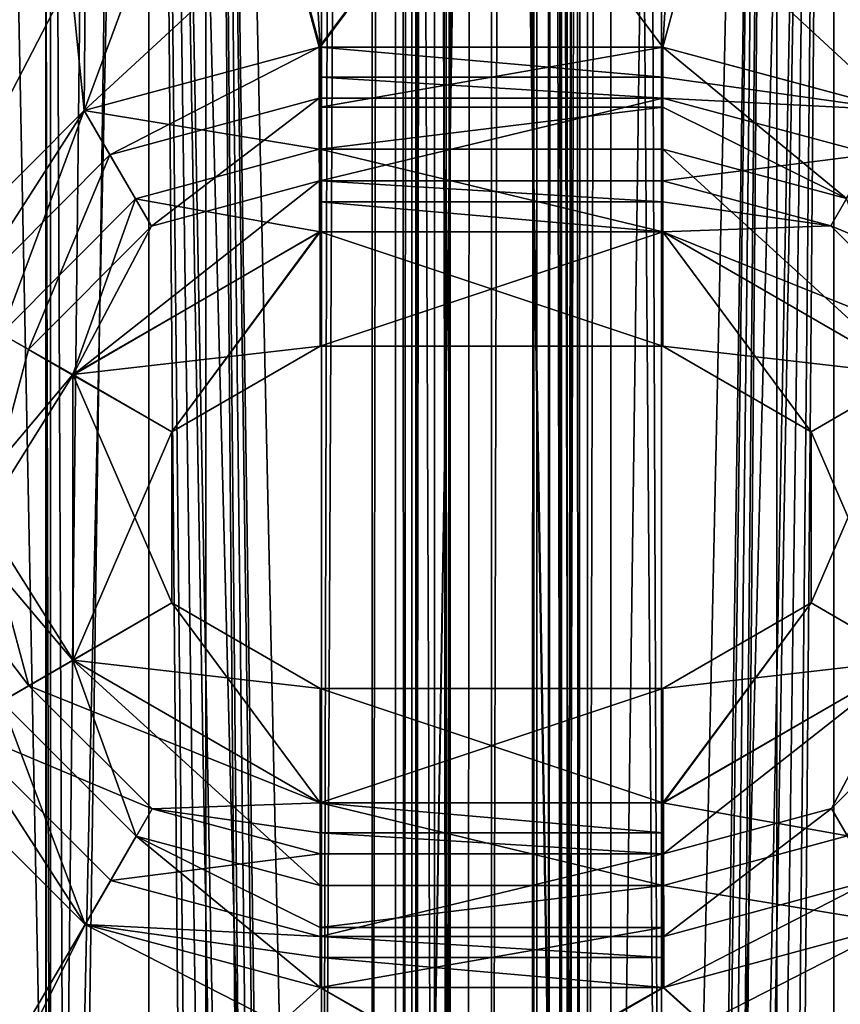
# Model space of a CAD drawing. Header units: millimetres. Extents: x -25 to 25, y -540 to 541.
# Tile 17 of 55: x -8 to 6, y -59 to -41. Entities that reach past the tile are written whole.
import ezdxf

# ---------------------------------------------------------------- set-up
doc = ezdxf.new("R2010")
doc.units = ezdxf.units.MM
doc.header["$LTSCALE"] = 33.374815
for name, color, linetype in [('10', 7, 'CONTINUOUS'), ('2', 7, 'CONTINUOUS'), ('240', 7, 'CONTINUOUS'), ('241', 7, 'CONTINUOUS'), ('243', 7, 'CONTINUOUS'), ('244', 7, 'CONTINUOUS'), ('3', 7, 'CONTINUOUS'), ('375', 7, 'CONTINUOUS'), ('377', 7, 'CONTINUOUS'), ('4', 7, 'CONTINUOUS'), ('435', 7, 'CONTINUOUS'), ('436', 7, 'CONTINUOUS'), ('437', 7, 'CONTINUOUS'), ('438', 7, 'CONTINUOUS'), ('439', 7, 'CONTINUOUS'), ('440', 7, 'CONTINUOUS'), ('441', 7, 'CONTINUOUS'), ('442', 7, 'CONTINUOUS'), ('443', 7, 'CONTINUOUS'), ('444', 7, 'CONTINUOUS'), ('445', 7, 'CONTINUOUS'), ('446', 7, 'CONTINUOUS'), ('447', 7, 'CONTINUOUS'), ('448', 7, 'CONTINUOUS'), ('449', 7, 'CONTINUOUS'), ('450', 7, 'CONTINUOUS'), ('451', 7, 'CONTINUOUS'), ('452', 7, 'CONTINUOUS'), ('453', 7, 'CONTINUOUS'), ('454', 7, 'CONTINUOUS'), ('455', 7, 'CONTINUOUS'), ('456', 7, 'CONTINUOUS'), ('457', 7, 'CONTINUOUS'), ('458', 7, 'CONTINUOUS'), ('459', 7, 'CONTINUOUS'), ('460', 7, 'CONTINUOUS'), ('496', 7, 'CONTINUOUS'), ('499', 7, 'CONTINUOUS'), ('5', 7, 'CONTINUOUS'), ('520', 7, 'CONTINUOUS'), ('522', 7, 'CONTINUOUS'), ('523', 7, 'CONTINUOUS'), ('524', 7, 'CONTINUOUS'), ('525', 7, 'CONTINUOUS'), ('526', 7, 'CONTINUOUS'), ('527', 7, 'CONTINUOUS'), ('528', 7, 'CONTINUOUS'), ('529', 7, 'CONTINUOUS'), ('530', 7, 'CONTINUOUS'), ('531', 7, 'CONTINUOUS'), ('532', 7, 'CONTINUOUS'), ('533', 7, 'CONTINUOUS'), ('7', 7, 'CONTINUOUS'), ('8', 7, 'CONTINUOUS'), ('9', 7, 'CONTINUOUS')]:
    doc.layers.add(name, color=color, linetype=linetype)

msp = doc.modelspace()

# ---------------------------------------------------------------- linework, layer by layer
at = {"layer": '10', "linetype": 'CONTINUOUS'}
for points in [[(-5, -458.5, -5), (5, 0, -5), (-5, 0, -5), (-5, -458.5, -5)], [(5, 0, -5), (-5, -458.5, -5), (-1.25, -435.7, -5), (5, 0, -5)], [(-0.884, -434.816, -5), (5, 0, -5), (-1.25, -435.7, -5), (-0.884, -434.816, -5)], [(0, -434.45, -5), (5, 0, -5), (-0.884, -434.816, -5), (0, -434.45, -5)], [(0.884, -434.816, -5), (5, 0, -5), (0, -434.45, -5), (0.884, -434.816, -5)], [(1.25, -435.7, -5), (5, 0, -5), (0.884, -434.816, -5), (1.25, -435.7, -5)], [(5, -458.5, -5), (5, 0, -5), (1.25, -435.7, -5), (5, -458.5, -5)]]:
    msp.add_3dface(points, dxfattribs=at)
at = {"layer": '2', "linetype": 'CONTINUOUS'}
for points in [[(6, -458.5, -6), (6, 0, -6), (6, -458.5, 6), (6, -458.5, -6)], [(6, -458.5, 6), (6, 0, -6), (6, 0, 6), (6, -458.5, 6)]]:
    msp.add_3dface(points, dxfattribs=at)
at = {"layer": '240', "linetype": 'CONTINUOUS'}
for points in [[(-7.725, -469.5, 23.777), (-20.225, -469.5, 14.695), (-7.725, 470.5, 23.777), (-7.725, -469.5, 23.777)], [(-20.225, -469.5, 14.695), (-20.225, 470.5, 14.695), (-7.725, 470.5, 23.777), (-20.225, -469.5, 14.695)], [(7.726, -469.5, 23.776), (-7.725, -469.5, 23.777), (7.725, 470.5, 23.776), (7.726, -469.5, 23.776)], [(-7.725, -469.5, 23.777), (-7.725, 470.5, 23.777), (7.725, 470.5, 23.776), (-7.725, -469.5, 23.777)]]:
    msp.add_3dface(points, dxfattribs=at)
at = {"layer": '241', "linetype": 'CONTINUOUS'}
for points in [[(-20.225, -469.5, -14.695), (-7.726, -469.5, -23.776), (-20.225, 470.5, -14.695), (-20.225, -469.5, -14.695)], [(-7.726, -469.5, -23.776), (-7.725, 470.5, -23.776), (-20.225, 470.5, -14.695), (-7.726, -469.5, -23.776)], [(-7.726, -469.5, -23.776), (7.725, -469.5, -23.777), (-7.725, 470.5, -23.776), (-7.726, -469.5, -23.776)], [(7.725, -469.5, -23.777), (7.725, 470.5, -23.777), (-7.725, 470.5, -23.776), (7.725, -469.5, -23.777)]]:
    msp.add_3dface(points, dxfattribs=at)
at = {"layer": '243', "linetype": 'CONTINUOUS'}
for points in [[(-7.803, -469.5, -24.014), (-20.428, -469.5, -14.842), (-7.803, 470.5, -24.014), (-7.803, -469.5, -24.014)], [(-7.803, 470.5, -24.014), (-20.428, -469.5, -14.842), (-20.428, 470.5, -14.842), (-7.803, 470.5, -24.014)], [(7.802, -469.5, -24.014), (-7.803, -469.5, -24.014), (7.802, 470.5, -24.014), (7.802, -469.5, -24.014)], [(7.802, 470.5, -24.014), (-7.803, -469.5, -24.014), (-7.803, 470.5, -24.014), (7.802, 470.5, -24.014)]]:
    msp.add_3dface(points, dxfattribs=at)
at = {"layer": '244', "linetype": 'CONTINUOUS'}
for points in [[(-20.427, -469.5, 14.842), (-7.802, -469.5, 24.014), (-20.427, 470.5, 14.842), (-20.427, -469.5, 14.842)], [(-20.427, 470.5, 14.842), (-7.802, -469.5, 24.014), (-7.802, 470.5, 24.014), (-20.427, 470.5, 14.842)], [(-7.802, -469.5, 24.014), (7.803, -469.5, 24.014), (-7.802, 470.5, 24.014), (-7.802, -469.5, 24.014)], [(-7.802, 470.5, 24.014), (7.803, -469.5, 24.014), (7.803, 470.5, 24.014), (-7.802, 470.5, 24.014)]]:
    msp.add_3dface(points, dxfattribs=at)
at = {"layer": '3', "linetype": 'CONTINUOUS'}
for points in [[(6, 0, -6), (6, -458.5, -6), (-6, 0, -6), (6, 0, -6)], [(-6, 0, -6), (6, -458.5, -6), (2.25, -435.7, -6), (-6, 0, -6)], [(-6, -458.5, -6), (-6, 0, -6), (-2.25, -435.7, -6), (-6, -458.5, -6)], [(-2.25, -435.7, -6), (-6, 0, -6), (-1.591, -434.109, -6), (-2.25, -435.7, -6)], [(-1.591, -434.109, -6), (-6, 0, -6), (0, -433.45, -6), (-1.591, -434.109, -6)], [(0, -433.45, -6), (-6, 0, -6), (1.591, -434.109, -6), (0, -433.45, -6)], [(1.591, -434.109, -6), (-6, 0, -6), (2.25, -435.7, -6), (1.591, -434.109, -6)]]:
    msp.add_3dface(points, dxfattribs=at)
at = {"layer": '375', "linetype": 'CONTINUOUS'}
for points in [[(-16.726, -79.034, -523.1), (-7, -27.034, -523.1), (-9.125, 1.051, -523.1), (-16.726, -79.034, -523.1)], [(-16.726, -79.034, -523.1), (-11.236, -50.043, -523.1), (-7, -27.034, -523.1), (-16.726, -79.034, -523.1)], [(-11.236, -50.043, -523.1), (-10.139, -45.927, -523.1), (-7, -27.034, -523.1), (-11.236, -50.043, -523.1)], [(-7, -27.034, -523.1), (-10.139, -45.927, -523.1), (-3.5, -33.096, -523.1), (-7, -27.034, -523.1)], [(3, -41.798, -523.1), (7.116, -42.9, -523.1), (7, -27.034, -523.1), (3, -41.798, -523.1)], [(3, -41.798, -523.1), (7, -27.034, -523.1), (3.5, -33.096, -523.1), (3, -41.798, -523.1)], [(-10.139, -45.927, -523.1), (-7.132, -42.909, -523.1), (-3.5, -33.096, -523.1), (-10.139, -45.927, -523.1)], [(-7.132, -42.909, -523.1), (-3.019, -41.798, -523.1), (3.5, -33.096, -523.1), (-7.132, -42.909, -523.1)], [(-3.5, -33.096, -523.1), (-7.132, -42.909, -523.1), (3.5, -33.096, -523.1), (-3.5, -33.096, -523.1)], [(-3.019, -41.798, -523.1), (-3.01, -41.798, -523.1), (3.5, -33.096, -523.1), (-3.019, -41.798, -523.1)], [(-3.01, -41.798, -523.1), (-3, -41.798, -523.1), (3.5, -33.096, -523.1), (-3.01, -41.798, -523.1)], [(-3, -41.798, -523.1), (3, -41.798, -523.1), (3.5, -33.096, -523.1), (-3, -41.798, -523.1)], [(-7.116, -57.168, -523.1), (-10.13, -54.157, -523.1), (-13.131, -67.402, -523.1), (-7.116, -57.168, -523.1)], [(-3, -58.27, -523.1), (-7.116, -57.168, -523.1), (-13.131, -67.402, -523.1), (-3, -58.27, -523.1)], [(7.132, -57.158, -523.1), (3.019, -58.27, -523.1), (-12, -66.934, -523.1), (7.132, -57.158, -523.1)], [(12, -66.934, -523.1), (7.132, -57.158, -523.1), (-12, -66.934, -523.1), (12, -66.934, -523.1)], [(3, -58.27, -523.1), (-3, -58.27, -523.1), (-13.131, -67.402, -523.1), (3, -58.27, -523.1)], [(3.01, -58.27, -523.1), (3, -58.27, -523.1), (-13.131, -67.402, -523.1), (3.01, -58.27, -523.1)], [(3.019, -58.27, -523.1), (3.01, -58.27, -523.1), (-13.131, -67.402, -523.1), (3.019, -58.27, -523.1)], [(-12, -66.934, -523.1), (3.019, -58.27, -523.1), (-13.131, -67.402, -523.1), (-12, -66.934, -523.1)]]:
    msp.add_3dface(points, dxfattribs=at)
at = {"layer": '377', "linetype": 'CONTINUOUS'}
for points in [[(-7, -27.034, -524.1), (-7.132, -42.909, -524.1), (-11.75, 2.566, -524.1), (-7, -27.034, -524.1)], [(-7.132, -42.909, -524.1), (-10.139, -45.927, -524.1), (-11.75, 2.566, -524.1), (-7.132, -42.909, -524.1)], [(-7.132, -42.909, -524.1), (-7, -27.034, -524.1), (-3.019, -41.798, -524.1), (-7.132, -42.909, -524.1)], [(-7, -27.034, -524.1), (-3.5, -33.096, -524.1), (-3, -41.798, -524.1), (-7, -27.034, -524.1)], [(-3.019, -41.798, -524.1), (-7, -27.034, -524.1), (-3.01, -41.798, -524.1), (-3.019, -41.798, -524.1)], [(-3.01, -41.798, -524.1), (-7, -27.034, -524.1), (-3, -41.798, -524.1), (-3.01, -41.798, -524.1)], [(3.5, -33.096, -524.1), (7, -27.034, -524.1), (10.129, -45.91, -524.1), (3.5, -33.096, -524.1)], [(-3.5, -33.096, -524.1), (3.5, -33.096, -524.1), (7.115, -42.899, -524.1), (-3.5, -33.096, -524.1)], [(3, -41.798, -524.1), (-3.5, -33.096, -524.1), (7.115, -42.899, -524.1), (3, -41.798, -524.1)], [(-3.5, -33.096, -524.1), (3, -41.798, -524.1), (-3, -41.798, -524.1), (-3.5, -33.096, -524.1)], [(7.115, -42.899, -524.1), (3.5, -33.096, -524.1), (10.129, -45.91, -524.1), (7.115, -42.899, -524.1)], [(-10.129, -54.157, -524.1), (-7.115, -57.168, -524.1), (-12, -66.934, -524.1), (-10.129, -54.157, -524.1)], [(-7.115, -57.168, -524.1), (12, -66.934, -524.1), (-12, -66.934, -524.1), (-7.115, -57.168, -524.1)], [(-7.115, -57.168, -524.1), (-3, -58.27, -524.1), (12, -66.934, -524.1), (-7.115, -57.168, -524.1)], [(3.019, -58.27, -524.1), (7.132, -57.158, -524.1), (13.131, -67.402, -524.1), (3.019, -58.27, -524.1)], [(-3, -58.27, -524.1), (3, -58.27, -524.1), (13.131, -67.402, -524.1), (-3, -58.27, -524.1)], [(12, -66.934, -524.1), (-3, -58.27, -524.1), (13.131, -67.402, -524.1), (12, -66.934, -524.1)], [(3, -58.27, -524.1), (3.01, -58.27, -524.1), (13.131, -67.402, -524.1), (3, -58.27, -524.1)], [(3.01, -58.27, -524.1), (3.019, -58.27, -524.1), (13.131, -67.402, -524.1), (3.01, -58.27, -524.1)]]:
    msp.add_3dface(points, dxfattribs=at)
at = {"layer": '4', "linetype": 'CONTINUOUS'}
for points in [[(-6, 0, -6), (-6, -458.5, -6), (-6, 0, 6), (-6, 0, -6)], [(-6, 0, 6), (-6, -458.5, -6), (-6, -458.5, 6), (-6, 0, 6)]]:
    msp.add_3dface(points, dxfattribs=at)
at = {"layer": '435', "linetype": 'CONTINUOUS'}
for points in [[(-3, -41.798, -524.1), (3, -41.798, -524.1), (3, -42.323, -524.249), (-3, -41.798, -524.1)], [(-3, -42.323, -524.249), (-3, -41.798, -524.1), (3, -42.323, -524.249), (-3, -42.323, -524.249)], [(-3, -42.692, -524.653), (-3, -42.323, -524.249), (3, -42.692, -524.653), (-3, -42.692, -524.653)], [(3, -42.692, -524.653), (-3, -42.323, -524.249), (3, -42.323, -524.249), (3, -42.692, -524.653)]]:
    msp.add_3dface(points, dxfattribs=at)
at = {"layer": '436', "linetype": 'CONTINUOUS'}
for points in [[(-7.132, -42.909, -524.1), (-3.019, -41.798, -524.1), (-6.683, -43.683, -524.653), (-7.132, -42.909, -524.1)], [(-6.683, -43.683, -524.653), (-3.019, -41.798, -524.1), (-3.017, -42.692, -524.653), (-6.683, -43.683, -524.653)], [(-3.019, -41.798, -524.1), (-3.01, -41.798, -524.1), (-3.017, -42.692, -524.653), (-3.019, -41.798, -524.1)], [(-3.017, -42.692, -524.653), (-3.01, -41.798, -524.1), (-3.009, -42.692, -524.653), (-3.017, -42.692, -524.653)], [(-3.01, -41.798, -524.1), (-3, -41.798, -524.1), (-3.009, -42.692, -524.653), (-3.01, -41.798, -524.1)], [(-3, -41.798, -524.1), (-3, -42.323, -524.249), (-3.009, -42.692, -524.653), (-3, -41.798, -524.1)], [(-3, -42.323, -524.249), (-3, -42.692, -524.653), (-3.009, -42.692, -524.653), (-3, -42.323, -524.249)], [(-10.139, -45.927, -524.1), (-7.132, -42.909, -524.1), (-9.364, -46.372, -524.653), (-10.139, -45.927, -524.1)], [(-9.364, -46.372, -524.653), (-7.132, -42.909, -524.1), (-6.683, -43.683, -524.653), (-9.364, -46.372, -524.653)], [(-7.115, -57.168, -524.1), (-10.129, -54.157, -524.1), (-9.355, -53.71, -524.653), (-7.115, -57.168, -524.1)], [(-6.668, -56.393, -524.653), (-7.115, -57.168, -524.1), (-9.355, -53.71, -524.653), (-6.668, -56.393, -524.653)], [(-3, -57.375, -524.653), (-7.115, -57.168, -524.1), (-6.668, -56.393, -524.653), (-3, -57.375, -524.653)], [(-3, -58.27, -524.1), (-7.115, -57.168, -524.1), (-3, -57.744, -524.249), (-3, -58.27, -524.1)], [(-3, -57.744, -524.249), (-7.115, -57.168, -524.1), (-3, -57.375, -524.653), (-3, -57.744, -524.249)]]:
    msp.add_3dface(points, dxfattribs=at)
at = {"layer": '437', "linetype": 'CONTINUOUS'}
for points in [[(-3, -57.744, -524.249), (-3, -57.375, -524.653), (3, -57.744, -524.249), (-3, -57.744, -524.249)], [(3, -57.744, -524.249), (-3, -57.375, -524.653), (3, -57.375, -524.653), (3, -57.744, -524.249)], [(3, -58.27, -524.1), (-3, -58.27, -524.1), (-3, -57.744, -524.249), (3, -58.27, -524.1)], [(3, -58.27, -524.1), (-3, -57.744, -524.249), (3, -57.744, -524.249), (3, -58.27, -524.1)]]:
    msp.add_3dface(points, dxfattribs=at)
at = {"layer": '438', "linetype": 'CONTINUOUS'}
for points in [[(3, -41.798, -524.1), (7.115, -42.899, -524.1), (3, -42.323, -524.249), (3, -41.798, -524.1)], [(7.115, -42.899, -524.1), (3, -42.692, -524.653), (3, -42.323, -524.249), (7.115, -42.899, -524.1)], [(3, -42.692, -524.653), (7.115, -42.899, -524.1), (6.668, -43.674, -524.653), (3, -42.692, -524.653)], [(6.683, -56.385, -524.653), (3.019, -58.27, -524.1), (3.017, -57.375, -524.653), (6.683, -56.385, -524.653)], [(7.132, -57.158, -524.1), (3.019, -58.27, -524.1), (6.683, -56.385, -524.653), (7.132, -57.158, -524.1)], [(3.01, -58.27, -524.1), (3, -58.27, -524.1), (3.009, -57.375, -524.653), (3.01, -58.27, -524.1)], [(3, -58.27, -524.1), (3, -57.744, -524.249), (3.009, -57.375, -524.653), (3, -58.27, -524.1)], [(3, -57.744, -524.249), (3, -57.375, -524.653), (3.009, -57.375, -524.653), (3, -57.744, -524.249)], [(3.017, -57.375, -524.653), (3.01, -58.27, -524.1), (3.009, -57.375, -524.653), (3.017, -57.375, -524.653)], [(3.019, -58.27, -524.1), (3.01, -58.27, -524.1), (3.017, -57.375, -524.653), (3.019, -58.27, -524.1)]]:
    msp.add_3dface(points, dxfattribs=at)
at = {"layer": '439', "linetype": 'CONTINUOUS'}
for points in [[(3, -42.692, -524.653), (6.668, -43.674, -524.653), (3, -44.139, -527.547), (3, -42.692, -524.653)], [(3, -44.139, -527.547), (6.668, -43.674, -524.653), (5.945, -44.928, -527.547), (3, -44.139, -527.547)], [(6.668, -43.674, -524.653), (9.355, -46.358, -524.653), (5.945, -44.928, -527.547), (6.668, -43.674, -524.653)], [(5.945, -44.928, -527.547), (9.355, -46.358, -524.653), (8.102, -47.082, -527.547), (5.945, -44.928, -527.547)], [(8.109, -52.973, -527.547), (6.683, -56.385, -524.653), (5.957, -55.133, -527.547), (8.109, -52.973, -527.547)], [(3.017, -57.375, -524.653), (3.014, -55.928, -527.547), (5.957, -55.133, -527.547), (3.017, -57.375, -524.653)], [(6.683, -56.385, -524.653), (3.017, -57.375, -524.653), (5.957, -55.133, -527.547), (6.683, -56.385, -524.653)], [(3.009, -57.375, -524.653), (3, -57.375, -524.653), (3.007, -55.928, -527.547), (3.009, -57.375, -524.653)], [(3.007, -55.928, -527.547), (3, -57.375, -524.653), (3, -55.928, -527.547), (3.007, -55.928, -527.547)], [(3.014, -55.928, -527.547), (3.009, -57.375, -524.653), (3.007, -55.928, -527.547), (3.014, -55.928, -527.547)], [(3.017, -57.375, -524.653), (3.009, -57.375, -524.653), (3.014, -55.928, -527.547), (3.017, -57.375, -524.653)]]:
    msp.add_3dface(points, dxfattribs=at)
at = {"layer": '440', "linetype": 'CONTINUOUS'}
for points in [[(3, -44.139, -527.547), (5.945, -44.928, -527.547), (3, -44.508, -527.951), (3, -44.139, -527.547)], [(3, -44.508, -527.951), (5.945, -44.928, -527.547), (3, -45.034, -528.1), (3, -44.508, -527.951)], [(5.945, -44.928, -527.547), (8.102, -47.082, -527.547), (3, -45.034, -528.1), (5.945, -44.928, -527.547)], [(3, -45.034, -528.1), (8.102, -47.082, -527.547), (7.328, -47.53, -528.1), (3, -45.034, -528.1)], [(3.014, -55.928, -527.547), (3.012, -55.034, -528.1), (7.334, -52.527, -528.1), (3.014, -55.928, -527.547)], [(5.957, -55.133, -527.547), (3.014, -55.928, -527.547), (7.334, -52.527, -528.1), (5.957, -55.133, -527.547)], [(8.109, -52.973, -527.547), (5.957, -55.133, -527.547), (7.334, -52.527, -528.1), (8.109, -52.973, -527.547)], [(3.007, -55.928, -527.547), (3, -55.928, -527.547), (3.006, -55.034, -528.1), (3.007, -55.928, -527.547)], [(3.006, -55.034, -528.1), (3, -55.928, -527.547), (3, -55.559, -527.951), (3.006, -55.034, -528.1)], [(3, -55.034, -528.1), (3.006, -55.034, -528.1), (3, -55.559, -527.951), (3, -55.034, -528.1)], [(3.012, -55.034, -528.1), (3.007, -55.928, -527.547), (3.006, -55.034, -528.1), (3.012, -55.034, -528.1)], [(3.014, -55.928, -527.547), (3.007, -55.928, -527.547), (3.012, -55.034, -528.1), (3.014, -55.928, -527.547)]]:
    msp.add_3dface(points, dxfattribs=at)
at = {"layer": '441', "linetype": 'CONTINUOUS'}
for points in [[(-7.334, -47.54, -528.1), (-3.012, -45.034, -528.1), (-5.598, -48.534, -528.1), (-7.334, -47.54, -528.1)], [(-3.006, -45.034, -528.1), (-3, -45.034, -528.1), (-5.598, -48.534, -528.1), (-3.006, -45.034, -528.1)], [(-5.598, -48.534, -528.1), (-3, -45.034, -528.1), (-3, -47.034, -528.1), (-5.598, -48.534, -528.1)], [(-3.012, -45.034, -528.1), (-3.006, -45.034, -528.1), (-5.598, -48.534, -528.1), (-3.012, -45.034, -528.1)], [(-3, -45.034, -528.1), (3, -45.034, -528.1), (-3, -47.034, -528.1), (-3, -45.034, -528.1)], [(-3, -47.034, -528.1), (3, -45.034, -528.1), (3, -47.034, -528.1), (-3, -47.034, -528.1)], [(3, -45.034, -528.1), (7.328, -47.53, -528.1), (3, -47.034, -528.1), (3, -45.034, -528.1)], [(3, -47.034, -528.1), (7.328, -47.53, -528.1), (5.598, -48.534, -528.1), (3, -47.034, -528.1)], [(-7.328, -52.537, -528.1), (-7.334, -47.54, -528.1), (-5.598, -48.534, -528.1), (-7.328, -52.537, -528.1)], [(7.328, -47.53, -528.1), (7.334, -52.527, -528.1), (5.598, -51.533, -528.1), (7.328, -47.53, -528.1)], [(5.598, -48.534, -528.1), (7.328, -47.53, -528.1), (5.598, -51.533, -528.1), (5.598, -48.534, -528.1)], [(-5.598, -51.534, -528.1), (-7.328, -52.537, -528.1), (-5.598, -48.534, -528.1), (-5.598, -51.534, -528.1)], [(-3, -53.034, -528.1), (-7.328, -52.537, -528.1), (-5.598, -51.534, -528.1), (-3, -53.034, -528.1)], [(3.006, -55.034, -528.1), (3, -55.034, -528.1), (5.598, -51.533, -528.1), (3.006, -55.034, -528.1)], [(3, -55.034, -528.1), (3, -53.034, -528.1), (5.598, -51.533, -528.1), (3, -55.034, -528.1)], [(3.012, -55.034, -528.1), (3.006, -55.034, -528.1), (5.598, -51.533, -528.1), (3.012, -55.034, -528.1)], [(7.334, -52.527, -528.1), (3.012, -55.034, -528.1), (5.598, -51.533, -528.1), (7.334, -52.527, -528.1)], [(-3, -55.034, -528.1), (-7.328, -52.537, -528.1), (-3, -53.034, -528.1), (-3, -55.034, -528.1)], [(3, -55.034, -528.1), (-3, -55.034, -528.1), (3, -53.034, -528.1), (3, -55.034, -528.1)], [(3, -53.034, -528.1), (-3, -55.034, -528.1), (-3, -53.034, -528.1), (3, -53.034, -528.1)]]:
    msp.add_3dface(points, dxfattribs=at)
at = {"layer": '442', "linetype": 'CONTINUOUS'}
for points in [[(3, -44.139, -527.547), (3, -44.508, -527.951), (-3, -44.139, -527.547), (3, -44.139, -527.547)], [(-3, -44.139, -527.547), (3, -44.508, -527.951), (-3, -44.508, -527.951), (-3, -44.139, -527.547)], [(3, -44.508, -527.951), (3, -45.034, -528.1), (-3, -44.508, -527.951), (3, -44.508, -527.951)], [(3, -45.034, -528.1), (-3, -45.034, -528.1), (-3, -44.508, -527.951), (3, -45.034, -528.1)]]:
    msp.add_3dface(points, dxfattribs=at)
at = {"layer": '443', "linetype": 'CONTINUOUS'}
for points in [[(-3, -42.692, -524.653), (3, -42.692, -524.653), (-3, -44.139, -527.547), (-3, -42.692, -524.653)], [(3, -42.692, -524.653), (3, -44.139, -527.547), (-3, -44.139, -527.547), (3, -42.692, -524.653)]]:
    msp.add_3dface(points, dxfattribs=at)
at = {"layer": '444', "linetype": 'CONTINUOUS'}
for points in [[(-6.683, -43.683, -524.653), (-3.017, -42.692, -524.653), (-5.957, -44.934, -527.547), (-6.683, -43.683, -524.653)], [(-3.017, -42.692, -524.653), (-3.014, -44.139, -527.547), (-5.957, -44.934, -527.547), (-3.017, -42.692, -524.653)], [(-3.017, -42.692, -524.653), (-3.009, -42.692, -524.653), (-3.014, -44.139, -527.547), (-3.017, -42.692, -524.653)], [(-3.014, -44.139, -527.547), (-3.009, -42.692, -524.653), (-3.007, -44.139, -527.547), (-3.014, -44.139, -527.547)], [(-3.009, -42.692, -524.653), (-3, -42.692, -524.653), (-3.007, -44.139, -527.547), (-3.009, -42.692, -524.653)], [(-3, -42.692, -524.653), (-3, -44.139, -527.547), (-3.007, -44.139, -527.547), (-3, -42.692, -524.653)], [(-9.364, -46.372, -524.653), (-6.683, -43.683, -524.653), (-8.109, -47.094, -527.547), (-9.364, -46.372, -524.653)], [(-8.109, -47.094, -527.547), (-6.683, -43.683, -524.653), (-5.957, -44.934, -527.547), (-8.109, -47.094, -527.547)], [(-8.894, -50.04, -527.547), (-9.364, -46.372, -524.653), (-8.109, -47.094, -527.547), (-8.894, -50.04, -527.547)], [(-8.102, -52.985, -527.547), (-10.342, -50.042, -524.653), (-8.894, -50.04, -527.547), (-8.102, -52.985, -527.547)], [(-9.355, -53.71, -524.653), (-10.342, -50.042, -524.653), (-8.102, -52.985, -527.547), (-9.355, -53.71, -524.653)], [(-5.945, -55.14, -527.547), (-9.355, -53.71, -524.653), (-8.102, -52.985, -527.547), (-5.945, -55.14, -527.547)], [(-6.668, -56.393, -524.653), (-9.355, -53.71, -524.653), (-5.945, -55.14, -527.547), (-6.668, -56.393, -524.653)], [(-3, -55.928, -527.547), (-6.668, -56.393, -524.653), (-5.945, -55.14, -527.547), (-3, -55.928, -527.547)], [(-3, -57.375, -524.653), (-6.668, -56.393, -524.653), (-3, -55.928, -527.547), (-3, -57.375, -524.653)]]:
    msp.add_3dface(points, dxfattribs=at)
at = {"layer": '445', "linetype": 'CONTINUOUS'}
for points in [[(-3.012, -45.034, -528.1), (-7.334, -47.54, -528.1), (-3.014, -44.139, -527.547), (-3.012, -45.034, -528.1)], [(-3.014, -44.139, -527.547), (-7.334, -47.54, -528.1), (-5.957, -44.934, -527.547), (-3.014, -44.139, -527.547)], [(-3.012, -45.034, -528.1), (-3.014, -44.139, -527.547), (-3.007, -44.139, -527.547), (-3.012, -45.034, -528.1)], [(-3.006, -45.034, -528.1), (-3.012, -45.034, -528.1), (-3.007, -44.139, -527.547), (-3.006, -45.034, -528.1)], [(-3, -44.139, -527.547), (-3.006, -45.034, -528.1), (-3.007, -44.139, -527.547), (-3, -44.139, -527.547)], [(-3.006, -45.034, -528.1), (-3, -44.139, -527.547), (-3, -44.508, -527.951), (-3.006, -45.034, -528.1)], [(-3, -45.034, -528.1), (-3.006, -45.034, -528.1), (-3, -44.508, -527.951), (-3, -45.034, -528.1)], [(-7.334, -47.54, -528.1), (-8.109, -47.094, -527.547), (-5.957, -44.934, -527.547), (-7.334, -47.54, -528.1)], [(-7.334, -47.54, -528.1), (-8.894, -50.04, -527.547), (-8.109, -47.094, -527.547), (-7.334, -47.54, -528.1)], [(-7.334, -47.54, -528.1), (-7.328, -52.537, -528.1), (-8.894, -50.04, -527.547), (-7.334, -47.54, -528.1)], [(-7.328, -52.537, -528.1), (-8.102, -52.985, -527.547), (-8.894, -50.04, -527.547), (-7.328, -52.537, -528.1)], [(-7.328, -52.537, -528.1), (-3, -55.034, -528.1), (-8.102, -52.985, -527.547), (-7.328, -52.537, -528.1)], [(-3, -55.034, -528.1), (-5.945, -55.14, -527.547), (-8.102, -52.985, -527.547), (-3, -55.034, -528.1)], [(-5.945, -55.14, -527.547), (-3, -55.034, -528.1), (-3, -55.559, -527.951), (-5.945, -55.14, -527.547)], [(-3, -55.928, -527.547), (-5.945, -55.14, -527.547), (-3, -55.559, -527.951), (-3, -55.928, -527.547)]]:
    msp.add_3dface(points, dxfattribs=at)
at = {"layer": '446', "linetype": 'CONTINUOUS'}
for points in [[(3, -55.034, -528.1), (3, -55.559, -527.951), (-3, -55.034, -528.1), (3, -55.034, -528.1)], [(-3, -55.034, -528.1), (3, -55.559, -527.951), (-3, -55.559, -527.951), (-3, -55.034, -528.1)], [(3, -55.559, -527.951), (3, -55.928, -527.547), (-3, -55.559, -527.951), (3, -55.559, -527.951)], [(3, -55.928, -527.547), (-3, -55.928, -527.547), (-3, -55.559, -527.951), (3, -55.928, -527.547)]]:
    msp.add_3dface(points, dxfattribs=at)
at = {"layer": '447', "linetype": 'CONTINUOUS'}
for points in [[(3, -57.375, -524.653), (-3, -57.375, -524.653), (3, -55.928, -527.547), (3, -57.375, -524.653)], [(3, -55.928, -527.547), (-3, -57.375, -524.653), (-3, -55.928, -527.547), (3, -55.928, -527.547)]]:
    msp.add_3dface(points, dxfattribs=at)
at = {"layer": '448', "linetype": 'CONTINUOUS'}
for points in [[(3, -53.034, -528.1), (-3, -53.034, -528.1), (3, -53.034, -527.1), (3, -53.034, -528.1)], [(3, -53.034, -527.1), (-3, -53.034, -528.1), (-3, -53.034, -527.1), (3, -53.034, -527.1)]]:
    msp.add_3dface(points, dxfattribs=at)
at = {"layer": '449', "linetype": 'CONTINUOUS'}
for points in [[(3, -47.034, -528.1), (5.598, -48.534, -528.1), (3, -47.034, -527.1), (3, -47.034, -528.1)], [(3, -47.034, -527.1), (5.598, -48.534, -528.1), (5.598, -48.534, -527.1), (3, -47.034, -527.1)], [(5.598, -48.534, -528.1), (5.598, -51.533, -528.1), (5.598, -48.534, -527.1), (5.598, -48.534, -528.1)], [(5.598, -48.534, -527.1), (5.598, -51.533, -528.1), (5.598, -51.534, -527.1), (5.598, -48.534, -527.1)], [(5.598, -51.533, -528.1), (3, -53.034, -528.1), (5.598, -51.534, -527.1), (5.598, -51.533, -528.1)], [(3, -53.034, -528.1), (3, -53.034, -527.1), (5.598, -51.534, -527.1), (3, -53.034, -528.1)]]:
    msp.add_3dface(points, dxfattribs=at)
at = {"layer": '450', "linetype": 'CONTINUOUS'}
for points in [[(-3, -47.034, -528.1), (3, -47.034, -528.1), (-3, -47.034, -527.1), (-3, -47.034, -528.1)], [(3, -47.034, -528.1), (3, -47.034, -527.1), (-3, -47.034, -527.1), (3, -47.034, -528.1)]]:
    msp.add_3dface(points, dxfattribs=at)
at = {"layer": '451', "linetype": 'CONTINUOUS'}
for points in [[(-5.598, -48.534, -528.1), (-3, -47.034, -528.1), (-5.598, -48.534, -527.1), (-5.598, -48.534, -528.1)], [(-3, -47.034, -528.1), (-3, -47.034, -527.1), (-5.598, -48.534, -527.1), (-3, -47.034, -528.1)], [(-5.598, -51.534, -528.1), (-5.598, -48.534, -528.1), (-5.598, -51.533, -527.1), (-5.598, -51.534, -528.1)], [(-5.598, -51.533, -527.1), (-5.598, -48.534, -528.1), (-5.598, -48.534, -527.1), (-5.598, -51.533, -527.1)], [(-3, -53.034, -527.1), (-5.598, -51.534, -528.1), (-5.598, -51.533, -527.1), (-3, -53.034, -527.1)], [(-3, -53.034, -528.1), (-5.598, -51.534, -528.1), (-3, -53.034, -527.1), (-3, -53.034, -528.1)]]:
    msp.add_3dface(points, dxfattribs=at)
at = {"layer": '452', "linetype": 'CONTINUOUS'}
for points in [[(-7.33, -47.534, -527.1), (-3, -47.034, -527.1), (-3, -45.034, -527.1), (-7.33, -47.534, -527.1)], [(-3, -47.034, -527.1), (3, -47.034, -527.1), (-3, -45.034, -527.1), (-3, -47.034, -527.1)], [(3, -47.034, -527.1), (3, -45.034, -527.1), (-3, -45.034, -527.1), (3, -47.034, -527.1)], [(3, -47.034, -527.1), (5.598, -48.534, -527.1), (3, -45.034, -527.1), (3, -47.034, -527.1)], [(3, -45.034, -527.1), (5.598, -48.534, -527.1), (7.33, -47.534, -527.1), (3, -45.034, -527.1)], [(-5.598, -48.534, -527.1), (-3, -47.034, -527.1), (-7.33, -47.534, -527.1), (-5.598, -48.534, -527.1)], [(-5.598, -51.533, -527.1), (-5.598, -48.534, -527.1), (-7.33, -47.534, -527.1), (-5.598, -51.533, -527.1)], [(-7.33, -52.534, -527.1), (-5.598, -51.533, -527.1), (-7.33, -47.534, -527.1), (-7.33, -52.534, -527.1)], [(7.33, -47.534, -527.1), (5.598, -48.534, -527.1), (7.33, -52.534, -527.1), (7.33, -47.534, -527.1)], [(5.598, -48.534, -527.1), (5.598, -51.534, -527.1), (7.33, -52.534, -527.1), (5.598, -48.534, -527.1)], [(-3, -55.034, -527.1), (-5.598, -51.533, -527.1), (-7.33, -52.534, -527.1), (-3, -55.034, -527.1)], [(-3, -53.034, -527.1), (-5.598, -51.533, -527.1), (-3, -55.034, -527.1), (-3, -53.034, -527.1)], [(5.598, -51.534, -527.1), (3, -53.034, -527.1), (7.33, -52.534, -527.1), (5.598, -51.534, -527.1)], [(7.33, -52.534, -527.1), (3, -53.034, -527.1), (3, -55.034, -527.1), (7.33, -52.534, -527.1)], [(3, -53.034, -527.1), (-3, -53.034, -527.1), (3, -55.034, -527.1), (3, -53.034, -527.1)], [(3, -55.034, -527.1), (-3, -53.034, -527.1), (-3, -55.034, -527.1), (3, -55.034, -527.1)]]:
    msp.add_3dface(points, dxfattribs=at)
at = {"layer": '453', "linetype": 'CONTINUOUS'}
for points in [[(-3, -45.034, -527.1), (3, -45.034, -527.1), (-3, -43.586, -524.206), (-3, -45.034, -527.1)], [(-3, -43.586, -524.206), (3, -45.034, -527.1), (3, -43.586, -524.206), (-3, -43.586, -524.206)]]:
    msp.add_3dface(points, dxfattribs=at)
at = {"layer": '454', "linetype": 'CONTINUOUS'}
for points in [[(-6.234, -44.456, -524.206), (-3, -45.034, -527.1), (-3.015, -43.586, -524.206), (-6.234, -44.456, -524.206)], [(-3.015, -43.586, -524.206), (-3, -45.034, -527.1), (-3.007, -43.586, -524.206), (-3.015, -43.586, -524.206)], [(-3, -45.034, -527.1), (-3, -43.586, -524.206), (-3.007, -43.586, -524.206), (-3, -45.034, -527.1)], [(-8.588, -46.819, -524.206), (-7.33, -47.534, -527.1), (-6.234, -44.456, -524.206), (-8.588, -46.819, -524.206)], [(-7.33, -47.534, -527.1), (-3, -45.034, -527.1), (-6.234, -44.456, -524.206), (-7.33, -47.534, -527.1)], [(-9.447, -50.041, -524.206), (-7.33, -47.534, -527.1), (-8.588, -46.819, -524.206), (-9.447, -50.041, -524.206)], [(-7.33, -52.534, -527.1), (-7.33, -47.534, -527.1), (-9.447, -50.041, -524.206), (-7.33, -52.534, -527.1)], [(-8.581, -53.262, -524.206), (-7.33, -52.534, -527.1), (-9.447, -50.041, -524.206), (-8.581, -53.262, -524.206)], [(-6.221, -55.618, -524.206), (-7.33, -52.534, -527.1), (-8.581, -53.262, -524.206), (-6.221, -55.618, -524.206)], [(-3, -55.034, -527.1), (-7.33, -52.534, -527.1), (-3, -56.481, -524.206), (-3, -55.034, -527.1)], [(-3, -56.481, -524.206), (-7.33, -52.534, -527.1), (-6.221, -55.618, -524.206), (-3, -56.481, -524.206)]]:
    msp.add_3dface(points, dxfattribs=at)
at = {"layer": '455', "linetype": 'CONTINUOUS'}
for points in [[(3, -55.034, -527.1), (-3, -55.034, -527.1), (3, -56.481, -524.206), (3, -55.034, -527.1)], [(-3, -55.034, -527.1), (-3, -56.481, -524.206), (3, -56.481, -524.206), (-3, -55.034, -527.1)]]:
    msp.add_3dface(points, dxfattribs=at)
at = {"layer": '456', "linetype": 'CONTINUOUS'}
for points in [[(3, -45.034, -527.1), (7.33, -47.534, -527.1), (3, -43.586, -524.206), (3, -45.034, -527.1)], [(3, -43.586, -524.206), (7.33, -47.534, -527.1), (6.221, -44.449, -524.206), (3, -43.586, -524.206)], [(7.33, -52.534, -527.1), (3, -55.034, -527.1), (6.234, -55.611, -524.206), (7.33, -52.534, -527.1)], [(3, -55.034, -527.1), (3, -56.481, -524.206), (3.007, -56.481, -524.206), (3, -55.034, -527.1)], [(6.234, -55.611, -524.206), (3, -55.034, -527.1), (3.015, -56.481, -524.206), (6.234, -55.611, -524.206)], [(3.015, -56.481, -524.206), (3, -55.034, -527.1), (3.007, -56.481, -524.206), (3.015, -56.481, -524.206)]]:
    msp.add_3dface(points, dxfattribs=at)
at = {"layer": '457', "linetype": 'CONTINUOUS'}
for points in [[(7.116, -42.9, -523.1), (3, -41.798, -523.1), (6.221, -44.449, -524.206), (7.116, -42.9, -523.1)], [(6.221, -44.449, -524.206), (3, -41.798, -523.1), (3, -42.849, -523.399), (6.221, -44.449, -524.206)], [(3, -43.586, -524.206), (6.221, -44.449, -524.206), (3, -42.849, -523.399), (3, -43.586, -524.206)], [(7.132, -57.158, -523.1), (6.234, -55.611, -524.206), (3.015, -56.481, -524.206), (7.132, -57.158, -523.1)], [(3, -56.481, -524.206), (3.01, -58.27, -523.1), (3.007, -56.481, -524.206), (3, -56.481, -524.206)], [(3.01, -58.27, -523.1), (3, -56.481, -524.206), (3, -57.218, -523.399), (3.01, -58.27, -523.1)], [(3.01, -58.27, -523.1), (3.019, -58.27, -523.1), (3.007, -56.481, -524.206), (3.01, -58.27, -523.1)], [(3.019, -58.27, -523.1), (3.015, -56.481, -524.206), (3.007, -56.481, -524.206), (3.019, -58.27, -523.1)], [(3.019, -58.27, -523.1), (7.132, -57.158, -523.1), (3.015, -56.481, -524.206), (3.019, -58.27, -523.1)], [(3, -58.27, -523.1), (3.01, -58.27, -523.1), (3, -57.218, -523.399), (3, -58.27, -523.1)]]:
    msp.add_3dface(points, dxfattribs=at)
at = {"layer": '458', "linetype": 'CONTINUOUS'}
for points in [[(3, -56.481, -524.206), (-3, -56.481, -524.206), (-3, -57.218, -523.399), (3, -56.481, -524.206)], [(3, -57.218, -523.399), (3, -56.481, -524.206), (-3, -57.218, -523.399), (3, -57.218, -523.399)], [(-3, -58.27, -523.1), (3, -58.27, -523.1), (3, -57.218, -523.399), (-3, -58.27, -523.1)], [(-3, -58.27, -523.1), (3, -57.218, -523.399), (-3, -57.218, -523.399), (-3, -58.27, -523.1)]]:
    msp.add_3dface(points, dxfattribs=at)
at = {"layer": '459', "linetype": 'CONTINUOUS'}
for points in [[(-3.019, -41.798, -523.1), (-7.132, -42.909, -523.1), (-3.015, -43.586, -524.206), (-3.019, -41.798, -523.1)], [(-3.01, -41.798, -523.1), (-3.019, -41.798, -523.1), (-3.007, -43.586, -524.206), (-3.01, -41.798, -523.1)], [(-3.019, -41.798, -523.1), (-3.015, -43.586, -524.206), (-3.007, -43.586, -524.206), (-3.019, -41.798, -523.1)], [(-3, -41.798, -523.1), (-3.01, -41.798, -523.1), (-3, -42.849, -523.399), (-3, -41.798, -523.1)], [(-3, -43.586, -524.206), (-3.01, -41.798, -523.1), (-3.007, -43.586, -524.206), (-3, -43.586, -524.206)], [(-3.01, -41.798, -523.1), (-3, -43.586, -524.206), (-3, -42.849, -523.399), (-3.01, -41.798, -523.1)], [(-7.132, -42.909, -523.1), (-10.139, -45.927, -523.1), (-8.588, -46.819, -524.206), (-7.132, -42.909, -523.1)], [(-7.132, -42.909, -523.1), (-8.588, -46.819, -524.206), (-6.234, -44.456, -524.206), (-7.132, -42.909, -523.1)], [(-7.132, -42.909, -523.1), (-6.234, -44.456, -524.206), (-3.015, -43.586, -524.206), (-7.132, -42.909, -523.1)], [(-10.13, -54.157, -523.1), (-7.116, -57.168, -523.1), (-8.581, -53.262, -524.206), (-10.13, -54.157, -523.1)], [(-7.116, -57.168, -523.1), (-6.221, -55.618, -524.206), (-8.581, -53.262, -524.206), (-7.116, -57.168, -523.1)], [(-7.116, -57.168, -523.1), (-3, -58.27, -523.1), (-6.221, -55.618, -524.206), (-7.116, -57.168, -523.1)], [(-6.221, -55.618, -524.206), (-3, -58.27, -523.1), (-3, -57.218, -523.399), (-6.221, -55.618, -524.206)], [(-3, -56.481, -524.206), (-6.221, -55.618, -524.206), (-3, -57.218, -523.399), (-3, -56.481, -524.206)]]:
    msp.add_3dface(points, dxfattribs=at)
at = {"layer": '460', "linetype": 'CONTINUOUS'}
for points in [[(3, -41.798, -523.1), (-3, -41.798, -523.1), (-3, -42.849, -523.399), (3, -41.798, -523.1)], [(3, -42.849, -523.399), (3, -41.798, -523.1), (-3, -42.849, -523.399), (3, -42.849, -523.399)], [(-3, -43.586, -524.206), (3, -43.586, -524.206), (3, -42.849, -523.399), (-3, -43.586, -524.206)], [(-3, -43.586, -524.206), (3, -42.849, -523.399), (-3, -42.849, -523.399), (-3, -43.586, -524.206)]]:
    msp.add_3dface(points, dxfattribs=at)
at = {"layer": '496', "linetype": 'CONTINUOUS'}
for points in [[(-7.69, -85.034, -485.894), (-19.36, -85.034, -494.779), (-8.993, 434.966, -486.389), (-7.69, -85.034, -485.894)], [(-7.69, -85.034, -485.894), (-8.993, 434.966, -486.389), (-2.089, 428.966, -484.693), (-7.69, -85.034, -485.894)], [(8.993, 434.966, -486.389), (6.975, -85.034, -485.659), (2.089, -79.034, -484.693), (8.993, 434.966, -486.389)], [(2.089, 174.966, -484.693), (8.993, 434.966, -486.389), (2.089, -79.034, -484.693), (2.089, 174.966, -484.693)], [(-2.089, 174.966, -484.693), (-7.69, -85.034, -485.894), (-2.089, 428.966, -484.693), (-2.089, 174.966, -484.693)], [(-2.089, -79.034, -484.693), (-7.69, -85.034, -485.894), (-2.089, 174.966, -484.693), (-2.089, -79.034, -484.693)]]:
    msp.add_3dface(points, dxfattribs=at)
at = {"layer": '499', "linetype": 'CONTINUOUS'}
for points in [[(-20.128, -85.034, -493.272), (-7.41, -85.034, -484.223), (-17.678, 434.966, -490.422), (-20.128, -85.034, -493.272)], [(-17.678, 434.966, -490.422), (-7.41, -85.034, -484.223), (-9.567, 434.966, -485.003), (-17.678, 434.966, -490.422)], [(-9.567, 434.966, -485.003), (-7.41, -85.034, -484.223), (0, 434.966, -483.1), (-9.567, 434.966, -485.003)], [(-7.41, -85.034, -484.223), (8.196, -85.034, -484.482), (0, 434.966, -483.1), (-7.41, -85.034, -484.223)], [(0, 434.966, -483.1), (8.196, -85.034, -484.482), (9.567, 434.966, -485.003), (0, 434.966, -483.1)]]:
    msp.add_3dface(points, dxfattribs=at)
at = {"layer": '5', "linetype": 'CONTINUOUS'}
for points in [[(6, 0, 6), (-6, 0, 6), (-6, -458.5, 6), (6, 0, 6)], [(6, 0, 6), (-6, -458.5, 6), (-2.25, -435.7, 6), (6, 0, 6)], [(-1.591, -434.109, 6), (6, 0, 6), (-2.25, -435.7, 6), (-1.591, -434.109, 6)], [(0, -433.45, 6), (6, 0, 6), (-1.591, -434.109, 6), (0, -433.45, 6)], [(1.591, -434.109, 6), (6, 0, 6), (0, -433.45, 6), (1.591, -434.109, 6)], [(2.25, -435.7, 6), (6, 0, 6), (1.591, -434.109, 6), (2.25, -435.7, 6)], [(6, -458.5, 6), (6, 0, 6), (2.25, -435.7, 6), (6, -458.5, 6)]]:
    msp.add_3dface(points, dxfattribs=at)
at = {"layer": '520', "linetype": 'CONTINUOUS'}
for points in [[(-1.682, -79.034, -493.953), (-1.682, 174.966, -493.953), (-1.525, -79.034, -493.983), (-1.682, -79.034, -493.953)], [(-1.525, -79.034, -493.983), (-1.682, 174.966, -493.953), (-1.396, 174.966, -493.888), (-1.525, -79.034, -493.983)], [(-1.396, 174.966, -493.888), (-1.396, -79.034, -493.888), (-1.525, -79.034, -493.983), (-1.396, 174.966, -493.888)]]:
    msp.add_3dface(points, dxfattribs=at)
at = {"layer": '522', "linetype": 'CONTINUOUS'}
for points in [[(-2.976, 428.966, -491.087), (-1.682, 428.966, -493.953), (-2.976, -79.034, -491.087), (-2.976, 428.966, -491.087)], [(-1.682, 428.966, -493.953), (-1.682, 174.966, -493.953), (-2.976, -79.034, -491.087), (-1.682, 428.966, -493.953)], [(-2.976, 428.966, -491.087), (-2.976, -79.034, -491.087), (-1, -79.034, -488.641), (-2.976, 428.966, -491.087)], [(-2.976, 428.966, -491.087), (-1, -79.034, -488.641), (-1, 174.966, -488.641), (-2.976, 428.966, -491.087)], [(-1.682, 174.966, -493.953), (-1.682, -79.034, -493.953), (-2.976, -79.034, -491.087), (-1.682, 174.966, -493.953)]]:
    msp.add_3dface(points, dxfattribs=at)
at = {"layer": '523', "linetype": 'CONTINUOUS'}
for points in [[(-1, -79.034, -488.641), (-1, -79.034, -485.689), (-1, 174.966, -485.689), (-1, -79.034, -488.641)], [(-1, 174.966, -488.641), (-1, -79.034, -488.641), (-1, 174.966, -485.689), (-1, 174.966, -488.641)]]:
    msp.add_3dface(points, dxfattribs=at)
at = {"layer": '524', "linetype": 'CONTINUOUS'}
for points in [[(-2.089, -79.034, -484.693), (-2.089, 174.966, -484.693), (-1.325, 428.966, -484.951), (-2.089, -79.034, -484.693)], [(-2.089, -79.034, -484.693), (-1.325, 428.966, -484.951), (-1.325, -79.034, -484.951), (-2.089, -79.034, -484.693)], [(-1.325, 428.966, -484.951), (-1, 428.966, -485.689), (-1.325, -79.034, -484.951), (-1.325, 428.966, -484.951)], [(-1.325, -79.034, -484.951), (-1, 428.966, -485.689), (-1, 174.966, -485.689), (-1.325, -79.034, -484.951)], [(-1, -79.034, -485.689), (-1.325, -79.034, -484.951), (-1, 174.966, -485.689), (-1, -79.034, -485.689)]]:
    msp.add_3dface(points, dxfattribs=at)
at = {"layer": '525', "linetype": 'CONTINUOUS'}
for points in [[(1.325, 428.966, -484.951), (1.325, -79.034, -484.951), (1, -79.034, -485.689), (1.325, 428.966, -484.951)], [(1.325, 428.966, -484.951), (1, -79.034, -485.689), (1, 174.966, -485.689), (1.325, 428.966, -484.951)], [(2.089, 428.966, -484.693), (2.089, 174.966, -484.693), (1.325, -79.034, -484.951), (2.089, 428.966, -484.693)], [(1.325, 428.966, -484.951), (2.089, 428.966, -484.693), (1.325, -79.034, -484.951), (1.325, 428.966, -484.951)], [(2.089, 174.966, -484.693), (2.089, -79.034, -484.693), (1.325, -79.034, -484.951), (2.089, 174.966, -484.693)]]:
    msp.add_3dface(points, dxfattribs=at)
at = {"layer": '526', "linetype": 'CONTINUOUS'}
for points in [[(1, -79.034, -485.689), (1, -79.034, -488.641), (1, 174.966, -488.641), (1, -79.034, -485.689)], [(1, 174.966, -485.689), (1, -79.034, -485.689), (1, 174.966, -488.641), (1, 174.966, -485.689)]]:
    msp.add_3dface(points, dxfattribs=at)
at = {"layer": '527', "linetype": 'CONTINUOUS'}
for points in [[(2.976, 428.966, -491.087), (1, 428.966, -488.641), (2.976, -79.034, -491.087), (2.976, 428.966, -491.087)], [(2.976, -79.034, -491.087), (1, 428.966, -488.641), (1, 174.966, -488.641), (2.976, -79.034, -491.087)], [(2.976, 428.966, -491.087), (2.976, -79.034, -491.087), (1.682, -79.034, -493.953), (2.976, 428.966, -491.087)], [(2.976, 428.966, -491.087), (1.682, -79.034, -493.953), (1.682, 174.966, -493.953), (2.976, 428.966, -491.087)], [(1, -79.034, -488.641), (2.976, -79.034, -491.087), (1, 174.966, -488.641), (1, -79.034, -488.641)]]:
    msp.add_3dface(points, dxfattribs=at)
at = {"layer": '528', "linetype": 'CONTINUOUS'}
for points in [[(1.396, -79.034, -493.888), (1.396, 174.966, -493.888), (1.525, -79.034, -493.982), (1.396, -79.034, -493.888)], [(1.525, -79.034, -493.982), (1.396, 174.966, -493.888), (1.682, 174.966, -493.953), (1.525, -79.034, -493.982)], [(1.682, -79.034, -493.953), (1.525, -79.034, -493.982), (1.682, 174.966, -493.953), (1.682, -79.034, -493.953)]]:
    msp.add_3dface(points, dxfattribs=at)
at = {"layer": '529', "linetype": 'CONTINUOUS'}
for points in [[(1.396, -79.034, -493.888), (0.743, -79.034, -492.756), (0.743, 174.966, -492.756), (1.396, -79.034, -493.888)], [(1.396, 174.966, -493.888), (1.396, -79.034, -493.888), (0.743, 174.966, -492.756), (1.396, 174.966, -493.888)]]:
    msp.add_3dface(points, dxfattribs=at)
at = {"layer": '530', "linetype": 'CONTINUOUS'}
for points in [[(0.794, -79.034, -492.498), (0.794, 174.966, -492.498), (0.72, -79.034, -492.618), (0.794, -79.034, -492.498)], [(0.72, -79.034, -492.618), (0.794, 174.966, -492.498), (0.743, 174.966, -492.756), (0.72, -79.034, -492.618)], [(0.743, -79.034, -492.756), (0.72, -79.034, -492.618), (0.743, 174.966, -492.756), (0.743, -79.034, -492.756)]]:
    msp.add_3dface(points, dxfattribs=at)
at = {"layer": '531', "linetype": 'CONTINUOUS'}
for points in [[(-1.23, 428.966, -491.049), (-0.794, -79.034, -490.44), (-1.3, -79.034, -491.469), (-1.23, 428.966, -491.049)], [(-1.23, 428.966, -491.049), (-1.3, -79.034, -491.469), (-0.794, -79.034, -492.498), (-1.23, 428.966, -491.049)], [(-1.23, 428.966, -491.049), (0, 428.966, -490.169), (-0.794, -79.034, -490.44), (-1.23, 428.966, -491.049)], [(-1.23, 428.966, -491.049), (-0.794, -79.034, -492.498), (-0.794, 174.966, -492.498), (-1.23, 428.966, -491.049)], [(0, 428.966, -490.169), (-0.42, -79.034, -490.239), (-0.794, -79.034, -490.44), (0, 428.966, -490.169)], [(0, 428.966, -490.169), (0, -79.034, -490.169), (-0.42, -79.034, -490.239), (0, 428.966, -490.169)], [(0, 428.966, -490.169), (1.23, 428.966, -491.049), (0, -79.034, -490.169), (0, 428.966, -490.169)], [(1.23, 428.966, -491.049), (1.23, -79.034, -491.049), (0, -79.034, -490.169), (1.23, 428.966, -491.049)], [(1.23, 428.966, -491.049), (0.794, 428.966, -492.498), (1.23, -79.034, -491.049), (1.23, 428.966, -491.049)], [(1.23, -79.034, -491.049), (0.794, 428.966, -492.498), (0.794, 174.966, -492.498), (1.23, -79.034, -491.049)], [(0.794, -79.034, -492.498), (1.23, -79.034, -491.049), (0.794, 174.966, -492.498), (0.794, -79.034, -492.498)]]:
    msp.add_3dface(points, dxfattribs=at)
at = {"layer": '532', "linetype": 'CONTINUOUS'}
for points in [[(-0.72, -79.034, -492.618), (-0.743, 174.966, -492.756), (-0.794, 174.966, -492.498), (-0.72, -79.034, -492.618)], [(-0.794, -79.034, -492.498), (-0.72, -79.034, -492.618), (-0.794, 174.966, -492.498), (-0.794, -79.034, -492.498)], [(-0.743, -79.034, -492.756), (-0.743, 174.966, -492.756), (-0.72, -79.034, -492.618), (-0.743, -79.034, -492.756)]]:
    msp.add_3dface(points, dxfattribs=at)
at = {"layer": '533', "linetype": 'CONTINUOUS'}
for points in [[(-1.396, -79.034, -493.888), (-1.396, 174.966, -493.888), (-0.743, -79.034, -492.756), (-1.396, -79.034, -493.888)], [(-0.743, -79.034, -492.756), (-1.396, 174.966, -493.888), (-0.743, 174.966, -492.756), (-0.743, -79.034, -492.756)]]:
    msp.add_3dface(points, dxfattribs=at)
at = {"layer": '7', "linetype": 'CONTINUOUS'}
for points in [[(5, -458.5, -5), (5, -458.5, 5), (5, 0, 5), (5, -458.5, -5)], [(5, -458.5, -5), (5, 0, 5), (5, 0, -5), (5, -458.5, -5)]]:
    msp.add_3dface(points, dxfattribs=at)
at = {"layer": '8', "linetype": 'CONTINUOUS'}
for points in [[(5, 0, 5), (5, -458.5, 5), (-5, 0, 5), (5, 0, 5)], [(-5, 0, 5), (5, -458.5, 5), (1.25, -435.7, 5), (-5, 0, 5)], [(-5, -458.5, 5), (-5, 0, 5), (-1.25, -435.7, 5), (-5, -458.5, 5)], [(-1.25, -435.7, 5), (-5, 0, 5), (-0.884, -434.816, 5), (-1.25, -435.7, 5)], [(-0.884, -434.816, 5), (-5, 0, 5), (0, -434.45, 5), (-0.884, -434.816, 5)], [(0, -434.45, 5), (-5, 0, 5), (0.884, -434.816, 5), (0, -434.45, 5)], [(0.884, -434.816, 5), (-5, 0, 5), (1.25, -435.7, 5), (0.884, -434.816, 5)]]:
    msp.add_3dface(points, dxfattribs=at)
at = {"layer": '9', "linetype": 'CONTINUOUS'}
for points in [[(-5, -458.5, 5), (-5, -458.5, -5), (-5, 0, -5), (-5, -458.5, 5)], [(-5, 0, 5), (-5, -458.5, 5), (-5, 0, -5), (-5, 0, 5)]]:
    msp.add_3dface(points, dxfattribs=at)

doc.saveas('drawing.dxf')
